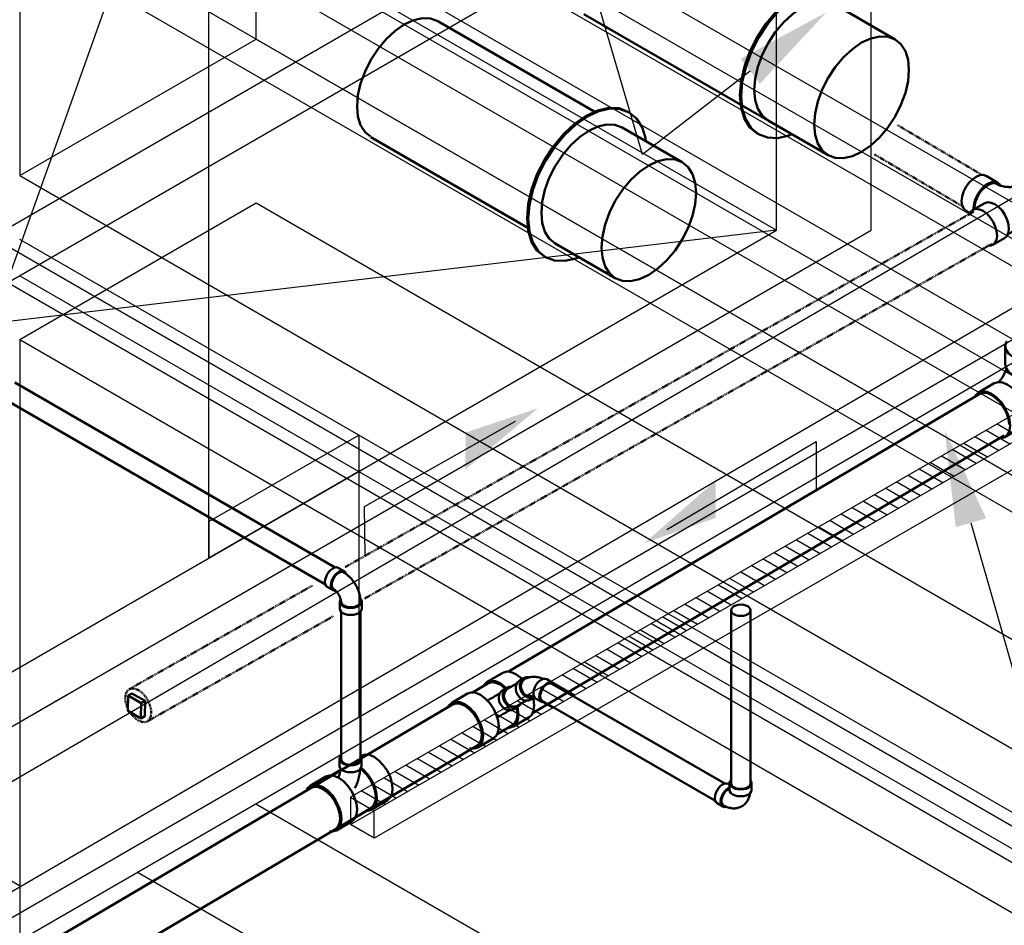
# Model space of a CAD drawing. Header units: inches. Extents: x -18562 to 16489, y -557 to 707.
# Tile 9 of 26: x 765 to 942, y 241 to 404. Entities that reach past the tile are written whole.
import ezdxf
from ezdxf import colors
from ezdxf.entities.mleader import LeaderData, LeaderLine
from ezdxf.math import Vec2, Vec3

# ---------------------------------------------------------------- set-up
doc = ezdxf.new("R2010")
doc.units = ezdxf.units.IN
doc.header["$LTSCALE"] = 0.5
doc.header["$MEASUREMENT"] = 0
for name, pattern in [('Dash - 1_16_', [0.1875, 0.125, -0.0625]), ('Dot 1_32_', [0.03125, 0, -0.03125]), ('HIDDEN2', [0.1875, 0.125, -0.0625])]:
    doc.linetypes.add(name, pattern=pattern)
for name, color, linetype in [('M-DETL-LIGHT', 1, 'Continuous'), ('M-SECT-PATT', 8, 'Continuous'), ('P-PIPE', 3, 'Continuous'), ('P-SANR-FIXT', 6, 'Continuous'), ('S-ANNO-DIMS', 1, 'Continuous')]:
    doc.layers.add(name, color=color, linetype=linetype)
doc.styles.add('Annotative', font='romans.shx', dxfattribs={"width": 0.8, "height": 0.125})

# ---------------------------------------------------------------- blocks, each defined once
blk = doc.blocks.new('Bend - PVC - Sch 40 - DWV_USACE - Standard-V19-DRAINAGE ISOMETRIC')
at = {"layer": 'P-PIPE', "color": 90, "lineweight": 50}
for p, q in [((892.62, 266.7), (892.62, 265.48)), ((896.58, 265.47), (896.58, 266.7)), ((892.6, 266.41), (892.36, 266.55)), ((890.38, 263.12), (891.44, 262.51))]:
    blk.add_line(p, q, dxfattribs=at)
for points in [[(892.83, 267.2, 0), (892.69, 267, 0), (892.62, 266.7, 0), (892.69, 266.41, 0), (892.88, 266.13, 0), (893.2, 265.9, 0), (893.61, 265.71, 0), (894.09, 265.6, 0), (894.6, 265.56, 0), (895.11, 265.6, 0), (895.59, 265.71, 0), (896, 265.89, 0)], [(896, 265.89, 0), (896.31, 266.13, 0), (896.51, 266.41, 0), (896.58, 266.7, 0), (896.51, 267, 0), (896.37, 267.19, 0)], [(890.38, 263.12, 0), (890.15, 263.33, 0), (890.01, 263.64, 0), (889.97, 264.03, 0), (890.02, 264.48, 0), (890.16, 264.95, 0), (890.38, 265.41, 0), (890.67, 265.83, 0), (891.01, 266.19, 0), (891.37, 266.45, 0)], [(892.43, 265.84, 0), (892.07, 265.58, 0), (891.73, 265.22, 0), (891.44, 264.8, 0), (891.22, 264.33, 0), (891.08, 263.86, 0), (891.03, 263.42, 0), (891.08, 263.03, 0), (891.21, 262.72, 0), (891.44, 262.51, 0), (891.73, 262.42, 0), (892.06, 262.45, 0), (892.07, 262.46, 0)], [(891.55, 262.71, 0), (891.36, 262.89, 0), (891.21, 263.27, 0), (891.21, 263.77, 0), (891.36, 264.32, 0), (891.63, 264.86, 0), (892.01, 265.32, 0), (892.58, 265.73, 0)], [(891.37, 266.45, 0), (891.73, 266.61, 0), (892.07, 266.64, 0), (892.36, 266.55, 0)], [(892.6, 265.91, 0), (892.43, 265.84, 0)], [(896, 264.67, 0), (895.59, 264.49, 0), (895.11, 264.37, 0), (894.6, 264.34, 0), (894.08, 264.37, 0), (893.61, 264.49, 0), (893.2, 264.67, 0), (892.88, 264.91, 0), (892.68, 265.18, 0), (892.62, 265.48, 0), (892.62, 265.48, 0)], [(896.58, 265.47, 0), (896.51, 265.18, 0), (896.31, 264.9, 0), (896, 264.67, 0)], [(894.83, 262.56, 0), (895, 262.66, 0), (895.15, 262.77, 0), (895.3, 262.89, 0), (895.43, 263.02, 0), (895.56, 263.16, 0), (895.68, 263.3, 0), (895.78, 263.45, 0), (895.88, 263.6, 0), (895.96, 263.76, 0), (896.04, 263.92, 0), (896.1, 264.08, 0), (896.16, 264.24, 0), (896.21, 264.4, 0), (896.25, 264.56, 0), (896.28, 264.72, 0), (896.31, 264.89, 0), (896.31, 264.9, 0)], [(894.83, 262.56, 0), (894.66, 262.47, 0), (894.49, 262.39, 0), (894.31, 262.32, 0), (894.13, 262.27, 0), (893.95, 262.23, 0), (893.76, 262.2, 0), (893.58, 262.18, 0), (893.4, 262.18, 0), (893.22, 262.18, 0), (893.05, 262.2, 0), (892.88, 262.22, 0), (892.71, 262.25, 0), (892.55, 262.29, 0), (892.39, 262.34, 0), (892.23, 262.39, 0), (892.08, 262.45, 0), (891.93, 262.51, 0), (891.78, 262.58, 0), (891.64, 262.66, 0), (891.55, 262.71, 0)]]:
    blk.add_polyline3d(points, dxfattribs=at)
blk = doc.blocks.new('Bend - PVC - Sch 40 - DWV_USACE - Standard-1114621-DRAINAGE ISOMETRIC')
at = {"layer": 'P-PIPE', "color": 90, "lineweight": 50}
for p, q in [((855.74, 285.54), (854.99, 285.11)), ((860.89, 284.72), (859.83, 285.33)), ((856.97, 281.68), (857.65, 282.08)), ((857.85, 281.9), (858.91, 281.29))]:
    blk.add_line(p, q, dxfattribs=at)
for points in [[(856.97, 281.68, 0), (856.57, 281.53, 0), (856.13, 281.5, 0), (855.69, 281.61, 0), (855.26, 281.84, 0), (854.88, 282.17, 0), (854.58, 282.58, 0), (854.37, 283.06, 0), (854.27, 283.55, 0), (854.29, 284.03, 0), (854.42, 284.47, 0), (854.66, 284.84, 0), (854.99, 285.11, 0)], [(855.74, 285.54, 0), (855.41, 285.27, 0), (855.17, 284.91, 0), (855.04, 284.47, 0), (855.02, 283.98, 0), (855.12, 283.49, 0), (855.33, 283.02, 0), (855.63, 282.6, 0), (856.01, 282.27, 0), (856.44, 282.04, 0), (856.88, 281.94, 0), (857.32, 281.96, 0), (857.64, 282.08, 0)], [(855.85, 285.34, 0), (855.48, 285.01, 0), (855.26, 284.53, 0), (855.22, 283.96, 0), (855.36, 283.39, 0), (855.66, 282.86, 0), (856.09, 282.45, 0), (856.6, 282.21, 0), (857.13, 282.16, 0), (857.54, 282.29, 0)], [(856.69, 285.69, 0), (856.57, 285.71, 0), (856.13, 285.69, 0), (855.74, 285.54, 0)], [(855.85, 285.34, 0), (856.04, 285.44, 0), (856.24, 285.53, 0), (856.45, 285.61, 0), (856.66, 285.67, 0), (856.87, 285.72, 0), (857.08, 285.75, 0), (857.29, 285.77, 0), (857.49, 285.77, 0), (857.7, 285.77, 0), (857.91, 285.75, 0), (858.11, 285.72, 0), (858.31, 285.69, 0), (858.5, 285.64, 0), (858.69, 285.59, 0), (858.88, 285.52, 0), (859.07, 285.45, 0), (859.21, 285.39, 0)], [(857.85, 281.9, 0), (857.63, 282.11, 0), (857.49, 282.42, 0), (857.44, 282.81, 0), (857.49, 283.25, 0), (857.63, 283.72, 0), (857.85, 284.19, 0), (858.14, 284.61, 0), (858.48, 284.97, 0), (858.84, 285.23, 0)], [(859.9, 284.62, 0), (859.54, 284.36, 0), (859.2, 284, 0), (858.91, 283.58, 0), (858.69, 283.11, 0), (858.55, 282.64, 0), (858.5, 282.2, 0), (858.55, 281.81, 0), (858.69, 281.5, 0), (858.91, 281.29, 0), (859.2, 281.2, 0), (859.51, 281.23, 0)], [(858.84, 285.23, 0), (859.2, 285.39, 0), (859.54, 285.42, 0), (859.83, 285.33, 0)], [(861.24, 284.23, 0), (861.11, 284.51, 0), (860.89, 284.72, 0), (860.6, 284.81, 0), (860.26, 284.77, 0), (859.9, 284.62, 0)]]:
    blk.add_polyline3d(points, dxfattribs=at)
blk = doc.blocks.new('Tee Reducing Sanitary - PVC - Sch 40 - DWV - Standard-1114630-DRAINAGE ISOMETRIC')
at = {"layer": 'P-PIPE', "color": 90, "lineweight": 50}
for p, q in [((851.96, 286.5), (849.15, 284.84)), ((849.3, 284.59), (846.54, 282.97)), ((845.61, 282.76), (842.8, 281.1)), ((852.69, 283.8), (851.94, 283.37)), ((853.92, 279.94), (854.67, 280.37)), ((853.85, 276.85), (856.66, 278.51)), ((850.92, 275.47), (853.7, 277.11)), ((847.5, 273.12), (850.32, 274.77))]:
    blk.add_line(p, q, dxfattribs=at)
for points in [[(851.96, 286.49, 0), (851.97, 286.5, 0), (852.65, 286.71, 0), (853.43, 286.63, 0), (854.28, 286.27, 0), (855.13, 285.65, 0), (855.44, 285.32, 0)], [(852.56, 283.73, 0), (852.31, 283.99, 0), (851.47, 284.61, 0), (850.62, 284.97, 0), (849.83, 285.05, 0), (849.16, 284.85, 0), (848.65, 284.37, 0), (848.55, 284.14, 0)], [(849.3, 284.58, 0), (849.31, 284.59, 0), (849.94, 284.79, 0), (850.67, 284.71, 0), (851.47, 284.37, 0), (852.26, 283.79, 0), (852.41, 283.64, 0)], [(845.63, 282.77, 0), (846.3, 282.97, 0), (847.09, 282.89, 0), (847.93, 282.53, 0), (848.78, 281.91, 0), (849.57, 281.08, 0), (850.26, 280.09, 0)], [(851.35, 282.76, 0), (851.25, 282.71, 0), (851.1, 282.62, 0), (850.94, 282.52, 0), (850.77, 282.43, 0), (850.61, 282.33, 0), (850.43, 282.23, 0), (850.26, 282.13, 0), (850.08, 282.03, 0), (849.9, 281.92, 0), (849.71, 281.81, 0), (849.52, 281.7, 0), (849.33, 281.59, 0), (849.18, 281.5, 0)], [(851.54, 280.84, 0), (851.33, 281.31, 0), (851.22, 281.8, 0), (851.24, 282.28, 0), (851.37, 282.73, 0), (851.6, 283.09, 0), (851.93, 283.36, 0), (851.94, 283.37, 0)], [(853.49, 283.98, 0), (853.07, 283.95, 0), (852.68, 283.8, 0), (852.35, 283.53, 0), (852.12, 283.16, 0), (851.99, 282.72, 0), (851.97, 282.23, 0), (852.08, 281.74, 0), (852.29, 281.27, 0)], [(847.44, 278.43, 0), (846.76, 279.42, 0), (845.97, 280.26, 0), (845.12, 280.87, 0), (844.27, 281.24, 0), (843.48, 281.32, 0), (842.81, 281.11, 0), (842.3, 280.63, 0), (842.16, 280.33, 0)], [(853.93, 279.95, 0), (853.53, 279.79, 0), (853.1, 279.77, 0), (852.65, 279.87, 0), (852.22, 280.09, 0), (851.84, 280.42, 0), (851.54, 280.84, 0)], [(852.29, 281.27, 0), (852.59, 280.85, 0), (852.97, 280.52, 0), (853.4, 280.3, 0), (853.85, 280.2, 0), (854.28, 280.23, 0), (854.68, 280.38, 0), (854.98, 280.63, 0)], [(857.46, 281.75, 0), (857.59, 280.61, 0), (857.49, 279.7, 0), (857.17, 278.98, 0), (856.65, 278.5, 0)], [(850.26, 280.09, 0), (850.79, 279.01, 0), (851.12, 277.91, 0), (851.24, 276.87, 0), (851.14, 275.96, 0), (850.82, 275.24, 0), (850.31, 274.77, 0)], [(853.1, 279.73, 0), (853.01, 279.68, 0), (852.85, 279.59, 0), (852.7, 279.5, 0), (852.53, 279.4, 0), (852.37, 279.31, 0), (852.2, 279.21, 0), (852.02, 279.11, 0), (851.84, 279, 0), (851.66, 278.89, 0), (851.47, 278.79, 0), (851.29, 278.68, 0), (851.1, 278.57, 0), (850.95, 278.48, 0)], [(852.95, 276.66, 0), (853.17, 276.64, 0), (853.84, 276.85, 0), (854.35, 277.32, 0), (854.67, 278.04, 0), (854.77, 278.95, 0), (854.65, 279.99, 0), (854.58, 280.23, 0)], [(854.4, 280.22, 0), (854.45, 280.05, 0), (854.57, 279.07, 0), (854.47, 278.22, 0), (854.17, 277.55, 0), (853.69, 277.1, 0)], [(845.99, 273, 0), (846.03, 272.98, 0), (846.82, 272.9, 0), (847.49, 273.11, 0), (848, 273.59, 0), (848.32, 274.31, 0), (848.43, 275.22, 0), (848.31, 276.26, 0), (847.97, 277.35, 0), (847.44, 278.43, 0)]]:
    blk.add_polyline3d(points, dxfattribs=at)
blk.add_arc((854.74, 280.88), 0.347, 315.2708, 354.7506, dxfattribs=at)
blk = doc.blocks.new('Bend - PVC - Sch 40 - DWV_USACE - Standard-1146883-DRAINAGE ISOMETRIC')
at = {"layer": 'P-PIPE', "color": 90, "lineweight": 50}
for p, q in [((2356.27, -471.42), (2356.27, -474.69)), ((2365.59, -474.69), (2365.59, -471.42)), ((2354.32, -478.07), (2351.5, -479.74)), ((2356.22, -487.76), (2359.05, -486.1))]:
    blk.add_line(p, q, dxfattribs=at)
for points in [[(2356.56, -470.55, 0), (2356.43, -470.72, 0), (2356.27, -471.42, 0), (2356.43, -472.11, 0), (2356.9, -472.76, 0), (2357.64, -473.32, 0)], [(2357.64, -473.32, 0), (2358.6, -473.75, 0), (2359.72, -474.02, 0), (2360.93, -474.11, 0), (2362.13, -474.02, 0), (2363.26, -473.75, 0), (2364.22, -473.32, 0), (2364.96, -472.76, 0), (2365.43, -472.12, 0), (2365.59, -471.42, 0), (2365.43, -470.73, 0), (2365.27, -470.5, 0)], [(2357.64, -476.59, 0), (2356.9, -476.03, 0), (2356.43, -475.38, 0), (2356.27, -474.69, 0), (2356.28, -474.64, 0)], [(2365.59, -474.69, 0), (2365.43, -475.38, 0), (2364.96, -476.03, 0), (2364.22, -476.59, 0), (2363.26, -477.01, 0), (2362.13, -477.28, 0), (2360.93, -477.37, 0), (2359.72, -477.28, 0), (2358.6, -477.01, 0), (2357.64, -476.59, 0)], [(2356.48, -475.51, 0), (2356.46, -475.56, 0), (2356.43, -475.68, 0), (2356.39, -475.8, 0), (2356.34, -475.92, 0), (2356.29, -476.05, 0), (2356.24, -476.17, 0), (2356.18, -476.3, 0), (2356.12, -476.42, 0), (2356.05, -476.55, 0), (2355.98, -476.67, 0), (2355.91, -476.8, 0), (2355.84, -476.92, 0), (2355.76, -477.04, 0), (2355.69, -477.16, 0), (2355.61, -477.27, 0), (2355.52, -477.38, 0), (2355.44, -477.49, 0), (2355.36, -477.59, 0), (2355.27, -477.69, 0), (2355.19, -477.78, 0), (2355.13, -477.85, 0)], [(2365.17, -475.88, 0), (2365.15, -476.06, 0), (2365.1, -476.4, 0), (2365.04, -476.73, 0), (2364.98, -477.07, 0), (2364.9, -477.4, 0), (2364.81, -477.73, 0), (2364.72, -478.06, 0), (2364.62, -478.38, 0), (2364.51, -478.7, 0), (2364.39, -479.02, 0), (2364.26, -479.34, 0), (2364.13, -479.66, 0), (2363.98, -479.97, 0), (2363.84, -480.27, 0), (2363.68, -480.58, 0), (2363.52, -480.88, 0), (2363.35, -481.18, 0), (2363.17, -481.47, 0), (2362.99, -481.76, 0), (2362.79, -482.04, 0), (2362.6, -482.32, 0), (2362.39, -482.59, 0), (2362.19, -482.86, 0), (2361.97, -483.13, 0), (2361.75, -483.39, 0), (2361.52, -483.64, 0), (2361.28, -483.89, 0), (2361.04, -484.13, 0), (2360.8, -484.36, 0), (2360.54, -484.59, 0), (2360.28, -484.81, 0), (2360.02, -485.02, 0), (2359.74, -485.23, 0), (2359.73, -485.24, 0)], [(2354.35, -478.06, 0), (2355.01, -477.86, 0), (2355.8, -477.94, 0), (2356.65, -478.3, 0)], [(2356.65, -478.3, 0), (2357.51, -478.92, 0), (2358.3, -479.76, 0), (2358.99, -480.75, 0), (2359.52, -481.84, 0), (2359.86, -482.94, 0), (2359.98, -483.99, 0), (2359.87, -484.9, 0), (2359.55, -485.62, 0), (2359.07, -486.08, 0)], [(2353.82, -479.97, 0), (2352.97, -479.61, 0), (2352.18, -479.52, 0), (2351.51, -479.73, 0), (2350.99, -480.21, 0), (2350.82, -480.6, 0)], [(2355.11, -487.93, 0), (2355.53, -487.98, 0), (2356.21, -487.77, 0), (2356.72, -487.29, 0), (2357.04, -486.56, 0), (2357.15, -485.65, 0), (2357.03, -484.61, 0), (2356.69, -483.51, 0), (2356.16, -482.42, 0), (2355.47, -481.43, 0), (2354.68, -480.59, 0), (2353.82, -479.97, 0)]]:
    blk.add_polyline3d(points, dxfattribs=at)
blk = doc.blocks.new('Plug - PVC - Sch 40 - DWV_USACE - Standard-1073404-DRAINAGE ISOMETRIC')
at = {"layer": 'P-PIPE', "color": 90, "lineweight": 50}
for p, q in [((720.87, 303.33), (720.9, 306.04)), ((721.6, 306.44), (720.9, 306.04)), ((720.9, 306.04), (723.24, 304.69)), ((723.95, 305.09), (721.6, 306.44)), ((723.24, 304.69), (723.21, 301.97)), ((723.24, 304.69), (723.95, 305.09)), ((723.92, 302.37), (723.95, 305.09)), ((723.21, 301.97), (720.87, 303.33)), ((723.92, 302.37), (723.21, 301.97))]:
    blk.add_line(p, q, dxfattribs=at)
blk = doc.blocks.new('Bend - PVC - Sch 40 - DWV_USACE - Standard-V17-DRAINAGE ISOMETRIC ALTERNATE - PLAN 1')
at = {"layer": 'P-PIPE', "color": 90, "lineweight": 50}
for p, q in [((823.52, 304.71), (822.46, 305.32)), ((820.48, 301.89), (821.54, 301.28)), ((822.72, 299.24), (822.72, 298.02)), ((826.68, 298.02), (826.68, 299.24))]:
    blk.add_line(p, q, dxfattribs=at)
for points in [[(820.48, 301.89, 0), (820.26, 302.1, 0), (820.12, 302.41, 0), (820.07, 302.8, 0), (820.12, 303.24, 0), (820.26, 303.71, 0), (820.48, 304.18, 0), (820.77, 304.6, 0), (821.11, 304.96, 0), (821.47, 305.22, 0)], [(822.53, 304.61, 0), (822.17, 304.34, 0), (821.83, 303.99, 0), (821.54, 303.56, 0), (821.32, 303.1, 0), (821.18, 302.63, 0), (821.13, 302.19, 0), (821.18, 301.79, 0), (821.32, 301.49, 0), (821.54, 301.28, 0)], [(822.53, 304.42, 0), (822.11, 304.09, 0), (821.74, 303.63, 0), (821.46, 303.09, 0), (821.31, 302.54, 0), (821.31, 302.04, 0), (821.46, 301.66, 0), (821.66, 301.48, 0)], [(821.47, 305.22, 0), (821.83, 305.38, 0), (822.17, 305.41, 0), (822.46, 305.32, 0)], [(823.52, 304.71, 0), (823.23, 304.8, 0), (822.89, 304.76, 0), (822.53, 304.61, 0)], [(823.41, 304.51, 0), (823.33, 304.55, 0), (822.95, 304.58, 0), (822.53, 304.42, 0)], [(823.41, 304.51, 0), (823.54, 304.43, 0), (823.68, 304.34, 0), (823.81, 304.25, 0), (823.94, 304.15, 0), (824.06, 304.05, 0), (824.19, 303.95, 0), (824.31, 303.84, 0), (824.42, 303.74, 0), (824.54, 303.62, 0), (824.65, 303.51, 0), (824.76, 303.39, 0), (824.87, 303.27, 0), (824.97, 303.14, 0), (825.07, 303.01, 0), (825.17, 302.88, 0), (825.26, 302.75, 0), (825.35, 302.62, 0), (825.44, 302.48, 0), (825.53, 302.34, 0), (825.61, 302.2, 0), (825.69, 302.06, 0), (825.76, 301.91, 0), (825.83, 301.77, 0), (825.9, 301.62, 0), (825.97, 301.47, 0), (826.03, 301.32, 0), (826.08, 301.17, 0), (826.14, 301.02, 0), (826.19, 300.86, 0), (826.23, 300.71, 0), (826.28, 300.55, 0), (826.31, 300.4, 0), (826.35, 300.24, 0), (826.37, 300.08, 0), (826.4, 299.92, 0), (826.42, 299.76, 0), (826.43, 299.61, 0), (826.44, 299.45, 0), (826.45, 299.28, 0), (826.45, 299.24, 0)], [(823.86, 304.24, 0), (823.74, 304.5, 0), (823.52, 304.71, 0)], [(821.54, 301.28, 0), (821.83, 301.19, 0), (821.97, 301.2, 0)], [(821.66, 301.48, 0), (821.69, 301.46, 0), (821.73, 301.43, 0), (821.77, 301.4, 0), (821.81, 301.37, 0), (821.86, 301.34, 0), (821.9, 301.3, 0), (821.95, 301.26, 0), (822, 301.21, 0), (822.05, 301.16, 0), (822.1, 301.11, 0), (822.15, 301.06, 0), (822.2, 301, 0), (822.25, 300.94, 0), (822.29, 300.88, 0), (822.34, 300.82, 0), (822.39, 300.75, 0), (822.43, 300.68, 0), (822.48, 300.62, 0), (822.52, 300.55, 0), (822.56, 300.48, 0), (822.6, 300.4, 0), (822.64, 300.33, 0), (822.67, 300.26, 0), (822.71, 300.19, 0), (822.74, 300.11, 0), (822.77, 300.04, 0), (822.8, 299.97, 0), (822.82, 299.9, 0), (822.84, 299.83, 0), (822.87, 299.76, 0), (822.88, 299.69, 0), (822.9, 299.63, 0), (822.91, 299.56, 0), (822.92, 299.5, 0), (822.93, 299.45, 0), (822.94, 299.39, 0), (822.94, 299.34, 0), (822.95, 299.3, 0), (822.95, 299.25, 0), (822.95, 299.24, 0)], [(822.87, 299.66, 0), (822.79, 299.54, 0), (822.72, 299.24, 0)], [(822.72, 299.24, 0), (822.79, 298.95, 0), (822.98, 298.67, 0), (823.3, 298.43, 0), (823.71, 298.25, 0), (824.18, 298.14, 0), (824.7, 298.1, 0), (825.21, 298.14, 0), (825.69, 298.25, 0), (826.1, 298.43, 0)], [(825.93, 298.53, 0), (825.44, 298.33, 0), (824.85, 298.24, 0), (824.24, 298.27, 0), (823.69, 298.41, 0), (823.26, 298.66, 0), (823.01, 298.98, 0), (822.95, 299.25, 0)], [(826.45, 299.24, 0), (826.44, 299.15, 0), (826.28, 298.81, 0), (825.93, 298.53, 0)], [(826.1, 298.43, 0), (826.41, 298.67, 0), (826.61, 298.95, 0), (826.68, 299.24, 0)], [(826.68, 299.24, 0), (826.61, 299.54, 0), (826.45, 299.76, 0)], [(826.1, 297.21, 0), (825.69, 297.03, 0), (825.21, 296.91, 0), (824.7, 296.87, 0), (824.18, 296.91, 0), (823.71, 297.03, 0), (823.3, 297.21, 0), (822.98, 297.45, 0), (822.79, 297.72, 0), (822.72, 298.02, 0)], [(826.68, 298.02, 0), (826.61, 297.72, 0), (826.41, 297.45, 0), (826.1, 297.21, 0)]]:
    blk.add_polyline3d(points, dxfattribs=at)
blk = doc.blocks.new('Tee Reducing Sanitary - PVC - Sch 40 - DWV - Standard-1148400-DRAINAGE ISOMETRIC ALTERNATE - PLAN 1')
at = {"layer": 'P-PIPE', "color": 90, "lineweight": 50}
for p, q in [((940.76, 374.36), (938.64, 375.61)), ((946.78, 375.44), (944.66, 374.24)), ((934.98, 369.4), (935.73, 368.96)), ((938.42, 370.71), (936.3, 369.51)), ((948.21, 367.96), (950.33, 369.16)), ((942.5, 365.07), (948.06, 368.22)), ((939.84, 363.24), (941.96, 364.43))]:
    blk.add_line(p, q, dxfattribs=at)
for points in [[(934.26, 371.07, 0), (934.37, 371.88, 0), (934.63, 372.73, 0), (935.05, 373.57, 0), (935.58, 374.33, 0), (936.2, 374.98, 0), (936.87, 375.45, 0), (937.52, 375.72, 0), (938.13, 375.78, 0), (938.6, 375.62, 0)], [(941.19, 373.93, 0), (941.17, 373.98, 0), (940.77, 374.36, 0), (940.25, 374.52, 0), (939.65, 374.47, 0), (938.99, 374.2, 0), (938.33, 373.73, 0), (937.71, 373.08, 0), (937.17, 372.32, 0), (936.75, 371.48, 0), (936.49, 370.63, 0), (936.39, 369.82, 0)], [(946.78, 375.44, 0), (946.79, 375.44, 0), (947.33, 375.6, 0), (947.95, 375.53, 0), (948.61, 375.24, 0), (949.27, 374.75, 0), (949.88, 374.1, 0), (950.39, 373.32, 0), (950.79, 372.47, 0), (951.03, 371.61, 0), (951.1, 370.8, 0)], [(936.59, 369.93, 0), (936.64, 370.45, 0), (936.77, 371, 0), (936.97, 371.55, 0), (937.24, 372.1, 0), (937.56, 372.62, 0), (937.93, 373.09, 0), (938.34, 373.49, 0), (938.77, 373.83, 0), (939.2, 374.07, 0), (939.62, 374.22, 0), (940.02, 374.27, 0), (940.38, 374.21, 0), (940.63, 374.09, 0)], [(944.86, 374.01, 0), (944.86, 374.02, 0), (944.8, 373.99, 0), (944.73, 373.95, 0), (944.65, 373.92, 0), (944.56, 373.89, 0), (944.47, 373.86, 0), (944.37, 373.82, 0), (944.27, 373.79, 0), (944.16, 373.76, 0), (944.04, 373.74, 0), (943.93, 373.71, 0), (943.8, 373.69, 0), (943.68, 373.67, 0), (943.55, 373.65, 0), (943.41, 373.64, 0), (943.28, 373.63, 0), (943.14, 373.62, 0), (943.01, 373.61, 0), (942.87, 373.61, 0), (942.73, 373.61, 0), (942.59, 373.62, 0), (942.45, 373.63, 0), (942.31, 373.64, 0), (942.18, 373.65, 0), (942.05, 373.67, 0), (941.91, 373.69, 0), (941.79, 373.71, 0), (941.66, 373.73, 0), (941.54, 373.76, 0), (941.42, 373.79, 0), (941.31, 373.82, 0), (941.2, 373.86, 0), (941.1, 373.89, 0), (941.01, 373.92, 0), (940.92, 373.96, 0), (940.84, 374, 0), (940.76, 374.03, 0), (940.69, 374.07, 0), (940.63, 374.1, 0), (940.62, 374.11, 0)], [(948.98, 369.6, 0), (948.91, 370.41, 0), (948.67, 371.27, 0), (948.27, 372.12, 0), (947.75, 372.9, 0), (947.14, 373.56, 0), (946.49, 374.04, 0), (945.83, 374.33, 0), (945.21, 374.4, 0), (944.67, 374.24, 0), (944.25, 373.87, 0), (944.23, 373.83, 0)], [(948.78, 369.72, 0), (948.71, 370.47, 0), (948.49, 371.26, 0), (948.12, 372.04, 0), (947.65, 372.75, 0), (947.09, 373.36, 0), (946.48, 373.81, 0), (945.87, 374.07, 0), (945.31, 374.13, 0), (944.86, 374.01, 0)], [(934.93, 369.45, 0), (934.58, 369.79, 0), (934.34, 370.35, 0), (934.26, 371.07, 0)], [(940.62, 364.87, 0), (940.54, 365.68, 0), (940.3, 366.54, 0), (939.91, 367.39, 0), (939.39, 368.17, 0), (938.78, 368.83, 0), (938.12, 369.32, 0), (937.46, 369.6, 0), (936.84, 369.67, 0), (936.3, 369.52, 0), (935.89, 369.15, 0), (935.62, 368.59, 0), (935.61, 368.49, 0)], [(936.39, 369.82, 0), (936.4, 369.63, 0)], [(936.61, 369.74, 0), (936.59, 369.93, 0)], [(938.42, 370.71, 0), (938.43, 370.72, 0), (938.96, 370.87, 0), (939.58, 370.8, 0), (940.24, 370.51, 0), (940.9, 370.03, 0), (941.51, 369.37, 0), (942.03, 368.59, 0), (942.42, 367.74, 0), (942.67, 366.88, 0), (942.74, 366.07, 0)], [(947.43, 367.83, 0), (947.66, 367.8, 0), (948.2, 367.96, 0), (948.61, 368.33, 0), (948.88, 368.89, 0), (948.98, 369.6, 0)], [(948.78, 369.72, 0), (948.74, 369.13, 0), (948.55, 368.62, 0), (948.17, 368.28, 0), (948.11, 368.26, 0)], [(951.1, 370.8, 0), (951, 370.09, 0), (950.74, 369.53, 0), (950.32, 369.16, 0)], [(942.74, 366.07, 0), (942.64, 365.36, 0), (942.37, 364.8, 0), (941.95, 364.43, 0)], [(938.9, 363.12, 0), (939.3, 363.07, 0), (939.83, 363.23, 0), (940.25, 363.6, 0), (940.52, 364.16, 0), (940.62, 364.87, 0)]]:
    blk.add_polyline3d(points, dxfattribs=at)
blk = doc.blocks.new('Tee Reducing Sanitary - PVC - Sch 40 - DWV - Standard-1119775-DRAINAGE ISOMETRIC ALTERNATE - PLAN 2')
at = {"layer": 'P-PIPE', "color": 90, "lineweight": 50}
for p, q in [((2236.88, -545.56), (2236.88, -546.79)), ((2240.76, -544.96), (2240.65, -545.02)), ((2240.84, -546.79), (2240.83, -545.56)), ((2234.4, -548.71), (2231.59, -550.36)), ((2236.97, -547.54), (2235.36, -548.49)), ((2239.77, -555.96), (2242.5, -554.35)), ((2242.65, -554.6), (2245.47, -552.95)), ((2236.3, -558.35), (2239.11, -556.69))]:
    blk.add_line(p, q, dxfattribs=at)
for points in [[(2237.16, -544.98, 0), (2237.14, -544.99, 0), (2236.94, -545.27, 0), (2236.88, -545.56, 0), (2236.94, -545.86, 0), (2237.14, -546.13, 0), (2237.46, -546.37, 0)], [(2237.46, -546.37, 0), (2237.87, -546.55, 0), (2238.34, -546.66, 0), (2238.86, -546.7, 0), (2239.37, -546.66, 0), (2239.84, -546.55, 0), (2240.25, -546.37, 0), (2240.57, -546.13, 0), (2240.77, -545.86, 0), (2240.83, -545.56, 0), (2240.77, -545.27, 0), (2240.57, -544.99, 0), (2240.48, -544.92, 0)], [(2240.77, -544.96, 0), (2241.44, -544.75, 0), (2242.23, -544.83, 0), (2243.08, -545.19, 0)], [(2243.08, -545.19, 0), (2243.93, -545.81, 0), (2244.72, -546.64, 0), (2245.41, -547.63, 0), (2245.93, -548.71, 0), (2246.27, -549.8, 0), (2246.39, -550.84, 0), (2246.29, -551.75, 0), (2245.97, -552.47, 0), (2245.46, -552.95, 0)], [(2237.08, -547.29, 0), (2237.07, -547.35, 0), (2237.05, -547.5, 0), (2237.02, -547.65, 0), (2236.99, -547.81, 0), (2236.95, -547.97, 0), (2236.91, -548.14, 0), (2236.86, -548.31, 0), (2236.81, -548.48, 0), (2236.75, -548.65, 0), (2236.68, -548.82, 0), (2236.68, -548.82, 0)], [(2237.46, -547.59, 0), (2237.14, -547.36, 0), (2236.94, -547.08, 0), (2236.88, -546.79, 0)], [(2240.84, -546.79, 0), (2240.77, -547.08, 0), (2240.57, -547.36, 0), (2240.26, -547.59, 0), (2239.85, -547.78, 0), (2239.37, -547.89, 0), (2238.86, -547.93, 0), (2238.34, -547.89, 0), (2237.87, -547.78, 0), (2237.46, -547.59, 0)], [(2240.58, -547.37, 0), (2240.57, -547.54, 0), (2240.54, -547.79, 0), (2240.5, -548.05, 0), (2240.46, -548.3, 0), (2240.41, -548.56, 0), (2240.35, -548.81, 0), (2240.28, -549.06, 0), (2240.21, -549.32, 0), (2240.13, -549.57, 0), (2240.04, -549.82, 0), (2239.95, -550.07, 0), (2239.85, -550.32, 0), (2239.75, -550.57, 0), (2239.64, -550.8, 0)], [(2240.63, -547.35, 0), (2241.06, -547.66, 0), (2241.81, -548.44, 0), (2242.45, -549.37, 0), (2242.94, -550.38, 0), (2243.26, -551.41, 0), (2243.37, -552.38, 0), (2243.27, -553.23, 0), (2242.97, -553.91, 0), (2242.49, -554.36, 0)], [(2241.83, -554.8, 0), (2241.97, -554.82, 0), (2242.64, -554.61, 0), (2243.16, -554.13, 0), (2243.48, -553.41, 0), (2243.58, -552.5, 0), (2243.46, -551.46, 0), (2243.12, -550.36, 0), (2242.59, -549.28, 0), (2241.91, -548.29, 0), (2241.11, -547.46, 0), (2240.72, -547.18, 0)], [(2234.41, -548.7, 0), (2235.09, -548.49, 0), (2235.87, -548.57, 0), (2236.72, -548.93, 0)], [(2236.72, -548.93, 0), (2237.57, -549.55, 0), (2238.36, -550.38, 0), (2239.05, -551.37, 0), (2239.58, -552.45, 0), (2239.91, -553.55, 0), (2240.03, -554.59, 0), (2239.93, -555.5, 0), (2239.61, -556.22, 0), (2239.11, -556.69, 0)], [(2233.91, -550.59, 0), (2233.06, -550.23, 0), (2232.27, -550.15, 0), (2231.6, -550.36, 0), (2231.09, -550.84, 0), (2231.02, -551, 0)], [(2235.1, -558.51, 0), (2235.61, -558.56, 0), (2236.29, -558.36, 0), (2236.8, -557.88, 0), (2237.12, -557.16, 0), (2237.22, -556.25, 0), (2237.1, -555.21, 0), (2236.76, -554.11, 0), (2236.23, -553.03, 0), (2235.55, -552.04, 0), (2234.76, -551.21, 0), (2233.91, -550.59, 0)]]:
    blk.add_polyline3d(points, dxfattribs=at)
blk = doc.blocks.new('Mechanical_Box_G_rvt-1-DRAINAGE ISOMETRIC')
at = {"layer": 'M-DETL-LIGHT'}
for p, q in [((940.64, 331.14), (944.88, 328.69)), ((936.64, 328.83), (940.88, 326.38)), ((938.64, 329.98), (942.88, 327.53)), ((934.64, 327.67), (938.88, 325.22)), ((930.64, 325.36), (934.88, 322.91)), ((932.64, 326.52), (936.88, 324.07)), ((928.64, 324.21), (932.88, 321.76)), ((924.64, 321.9), (928.88, 319.45)), ((926.64, 323.05), (930.88, 320.6)), ((922.64, 320.74), (926.88, 318.29)), ((918.64, 318.43), (922.88, 315.98)), ((920.64, 319.59), (924.88, 317.14)), ((916.64, 317.28), (920.88, 314.83)), ((912.64, 314.97), (916.88, 312.52)), ((914.64, 316.12), (918.88, 313.68)), ((908.64, 312.66), (912.88, 310.21)), ((910.64, 313.82), (914.88, 311.37)), ((906.64, 311.51), (910.88, 309.06)), ((902.64, 309.2), (906.88, 306.75)), ((904.64, 310.35), (908.88, 307.9)), ((900.64, 308.04), (904.88, 305.59)), ((896.64, 305.73), (900.88, 303.28)), ((898.64, 306.89), (902.88, 304.44)), ((894.64, 304.58), (898.88, 302.13)), ((890.64, 302.27), (894.88, 299.82)), ((892.64, 303.42), (896.88, 300.97)), ((888.64, 301.11), (892.88, 298.66)), ((884.64, 298.8), (888.88, 296.35)), ((886.64, 299.96), (890.88, 297.51)), ((882.64, 297.65), (886.88, 295.2)), ((878.64, 295.34), (882.88, 292.89)), ((880.64, 296.49), (884.88, 294.05)), ((876.64, 294.19), (880.88, 291.74)), ((872.64, 291.88), (876.88, 289.43)), ((874.64, 293.03), (878.88, 290.58)), ((870.64, 290.72), (874.88, 288.27)), ((866.64, 288.41), (870.88, 285.96)), ((868.64, 289.57), (872.88, 287.12)), ((864.64, 287.26), (868.88, 284.81)), ((860.64, 284.95), (864.88, 282.5)), ((862.64, 286.1), (866.88, 283.65)), ((856.64, 282.64), (860.88, 280.19)), ((858.64, 283.79), (862.88, 281.34)), ((854.64, 281.48), (858.88, 279.03)), ((850.64, 279.17), (854.88, 276.72)), ((852.64, 280.33), (856.88, 277.88)), ((848.64, 278.02), (852.88, 275.57)), ((844.64, 275.71), (848.88, 273.26)), ((846.64, 276.86), (850.88, 274.42)), ((842.64, 274.56), (846.88, 272.11)), ((838.64, 272.25), (842.88, 269.8)), ((840.64, 273.4), (844.88, 270.95)), ((836.64, 271.09), (840.88, 268.64)), ((832.64, 268.78), (836.88, 266.33)), ((834.64, 269.94), (838.88, 267.49)), ((830.64, 267.63), (834.88, 265.18)), ((826.64, 265.32), (830.88, 262.87)), ((828.64, 266.47), (832.88, 264.02)), ((824.64, 264.16), (828.88, 261.71))]:
    blk.add_line(p, q, dxfattribs=at)
at = {"layer": 'P-PIPE', "color": 90, "lineweight": 50}
for p, q in [((922.31, 400.08), (911.53, 406.3)), ((866.47, 404.61), (910.31, 379.3)), ((868.45, 387.09), (840.28, 403.35)), ((899.53, 385.52), (910.31, 379.3)), ((884.12, 378.04), (873.35, 384.26)), ((828.28, 382.56), (856.45, 366.3)), ((861.35, 363.47), (872.12, 357.25)), ((821.87, 305.37), (764.42, 338.54)), ((937.51, 336.5), (852.96, 286.71)), ((762.67, 335.51), (820.12, 302.34)), ((857.3, 279.26), (941.89, 329.06)), ((822.93, 297.45), (822.93, 270.89)), ((826.43, 270.89), (826.43, 297.42)), ((892.89, 297.69), (892.89, 266.66)), ((896.39, 266.66), (896.39, 297.69)), ((854.34, 284.48), (852.8, 283.6)), ((891.75, 266.62), (860.76, 284.51)), ((854.53, 280.56), (856.08, 281.44)), ((859.01, 281.48), (889.99, 263.6)), ((842.93, 280.8), (644.81, 164.04)), ((649.19, 156.61), (847.31, 273.37))]:
    blk.add_line(p, q, dxfattribs=at)
at = {"layer": 'P-PIPE', "color": 90, "linetype": 'HIDDEN2', "lineweight": 50}
for p, q in [((937.81, 375.82), (922.65, 384.76)), ((918.63, 379.44), (934.34, 370.18)), ((936.42, 369.18), (823.7, 305.45)), ((827.11, 299.77), (939.68, 363.41))]:
    blk.add_line(p, q, dxfattribs=at)
at = {"layer": 'P-PIPE', "color": 90, "linetype": 'Dash - 1_16_', "lineweight": 50}
for p, q in [((817.81, 302.13), (784.93, 283.54)), ((788.19, 277.77), (821.54, 296.62))]:
    blk.add_line(p, q, dxfattribs=at)
at = {"layer": 'P-PIPE', "color": 90, "lineweight": 50}
for points in [[(905.09, 408.42, 0), (903.02, 406.99, 0), (901.03, 405.14, 0), (899.19, 402.95, 0), (897.59, 400.5, 0), (896.27, 397.88, 0), (895.29, 395.2, 0), (894.68, 392.55, 0), (894.48, 390.05, 0)], [(905.31, 408.29, 0), (903.24, 406.86, 0), (901.25, 405.01, 0), (899.42, 402.82, 0), (897.81, 400.37, 0), (896.49, 397.75, 0), (895.51, 395.07, 0), (894.91, 392.42, 0), (894.71, 389.91, 0)], [(905.53, 405.71, 0), (903.88, 404.57, 0), (902.28, 403.09, 0), (900.82, 401.34, 0), (899.53, 399.38, 0), (898.48, 397.28, 0), (897.69, 395.14, 0), (897.21, 393.02, 0), (897.05, 391.01, 0)], [(825.8, 388.06, 0), (825.96, 390.06, 0), (826.44, 392.18, 0), (827.23, 394.33, 0), (828.28, 396.42, 0), (829.57, 398.38, 0), (831.04, 400.13, 0), (832.63, 401.61, 0), (834.28, 402.75, 0)], [(834.28, 402.75, 0), (835.94, 403.52, 0), (837.53, 403.88, 0), (839, 403.83, 0), (840.28, 403.35, 0), (840.28, 403.35, 0)], [(916.31, 399.49, 0), (914.65, 398.34, 0), (913.06, 396.87, 0), (911.59, 395.12, 0), (910.31, 393.15, 0), (909.25, 391.06, 0), (908.47, 388.91, 0), (907.99, 386.8, 0), (907.82, 384.79, 0)], [(924.79, 394.59, 0), (924.63, 396.41, 0), (924.15, 397.97, 0), (923.36, 399.21, 0), (922.31, 400.08, 0), (921.02, 400.56, 0), (919.55, 400.62, 0), (917.96, 400.26, 0), (916.31, 399.49, 0)], [(916.31, 379.89, 0), (917.96, 381.04, 0), (919.55, 382.51, 0), (921.02, 384.27, 0), (922.31, 386.23, 0), (923.36, 388.32, 0), (924.15, 390.47, 0), (924.63, 392.58, 0), (924.79, 394.59, 0)], [(897.05, 391.01, 0), (897.21, 389.2, 0), (897.69, 387.64, 0), (898.48, 386.4, 0), (899.53, 385.52, 0)], [(894.48, 390.05, 0), (894.68, 387.77, 0), (895.29, 385.82, 0), (896.27, 384.27, 0), (897.59, 383.18, 0), (897.71, 383.13, 0)], [(894.71, 389.91, 0), (894.91, 387.64, 0), (895.51, 385.69, 0), (896.49, 384.14, 0), (897.81, 383.05, 0), (899.42, 382.45, 0), (901.25, 382.38, 0), (903.24, 382.83, 0), (903.77, 383.07, 0)], [(828.21, 382.63, 0), (827.23, 383.44, 0), (826.44, 384.68, 0), (825.96, 386.24, 0), (825.8, 388.06, 0)], [(874.51, 387.03, 0), (874.4, 387.11, 0), (872.8, 387.71, 0), (870.96, 387.78, 0), (868.97, 387.33, 0), (866.9, 386.37, 0)], [(877.58, 381.81, 0), (877.53, 382.39, 0), (876.93, 384.34, 0), (875.95, 385.89, 0), (874.63, 386.98, 0), (873.02, 387.58, 0), (871.19, 387.65, 0), (869.2, 387.2, 0), (867.13, 386.24, 0)], [(866.9, 386.37, 0), (864.83, 384.94, 0), (862.84, 383.1, 0), (861.01, 380.91, 0), (859.4, 378.45, 0), (858.08, 375.84, 0), (857.1, 373.15, 0), (856.5, 370.51, 0), (856.3, 368, 0)], [(867.13, 386.24, 0), (865.06, 384.81, 0), (863.07, 382.96, 0), (861.24, 380.77, 0), (859.63, 378.32, 0), (858.31, 375.71, 0), (857.33, 373.02, 0), (856.73, 370.38, 0), (856.52, 367.87, 0)], [(867.35, 383.66, 0), (865.69, 382.52, 0), (864.1, 381.04, 0), (862.63, 379.29, 0), (861.35, 377.33, 0), (860.29, 375.24, 0), (859.51, 373.09, 0), (859.03, 370.97, 0), (858.86, 368.97, 0)], [(873.35, 384.26, 0), (872.06, 384.74, 0), (870.6, 384.79, 0), (869, 384.43, 0), (867.35, 383.66, 0)], [(907.82, 384.79, 0), (907.99, 382.97, 0), (908.47, 381.42, 0), (909.25, 380.17, 0), (910.31, 379.3, 0), (911.59, 378.82, 0), (913.06, 378.76, 0), (914.65, 379.13, 0), (916.31, 379.89, 0)], [(886.61, 372.54, 0), (886.45, 374.36, 0), (885.96, 375.92, 0), (885.18, 377.16, 0), (884.12, 378.04, 0), (882.84, 378.51, 0), (881.37, 378.57, 0), (879.78, 378.21, 0), (878.12, 377.44, 0)], [(878.12, 377.44, 0), (876.47, 376.3, 0), (874.88, 374.82, 0), (873.41, 373.07, 0), (872.12, 371.11, 0), (871.07, 369.02, 0), (870.28, 366.87, 0), (869.8, 364.75, 0), (869.64, 362.75, 0)], [(878.12, 357.85, 0), (879.78, 358.99, 0), (881.37, 360.47, 0), (882.84, 362.22, 0), (884.12, 364.18, 0), (885.18, 366.28, 0), (885.96, 368.42, 0), (886.45, 370.54, 0), (886.61, 372.54, 0)], [(856.3, 368, 0), (856.5, 365.73, 0), (857.1, 363.78, 0), (858.08, 362.23, 0), (859.4, 361.13, 0), (859.53, 361.09, 0)], [(856.52, 367.87, 0), (856.73, 365.6, 0), (857.33, 363.65, 0), (858.31, 362.1, 0), (859.63, 361, 0), (861.24, 360.41, 0), (863.07, 360.33, 0), (865.06, 360.79, 0), (865.58, 361.03, 0)], [(858.86, 368.97, 0), (859.03, 367.15, 0), (859.51, 365.59, 0), (860.29, 364.35, 0), (861.35, 363.47, 0)], [(869.64, 362.75, 0), (869.8, 360.93, 0), (870.28, 359.37, 0), (871.07, 358.13, 0), (872.12, 357.25, 0), (873.41, 356.78, 0), (874.88, 356.72, 0), (876.47, 357.08, 0), (878.12, 357.85, 0)], [(937.54, 336.5, 0), (938.15, 336.69, 0), (938.89, 336.62, 0), (939.67, 336.28, 0)], [(939.67, 336.28, 0), (940.46, 335.7, 0), (941.2, 334.93, 0), (941.84, 334.01, 0), (942.33, 333, 0), (942.64, 331.98, 0), (942.76, 331.02, 0)], [(895.88, 298.4, 0), (895.52, 298.56, 0), (895.1, 298.67, 0), (894.64, 298.7, 0), (894.19, 298.67, 0), (893.77, 298.56, 0), (893.41, 298.4, 0)], [(893.41, 298.4, 0), (893.13, 298.19, 0), (892.95, 297.95, 0), (892.89, 297.69, 0), (892.95, 297.43, 0), (893.13, 297.18, 0), (893.41, 296.98, 0)], [(893.41, 296.98, 0), (893.77, 296.81, 0), (894.19, 296.71, 0), (894.64, 296.68, 0), (895.1, 296.71, 0), (895.52, 296.81, 0), (895.88, 296.98, 0)], [(895.88, 296.98, 0), (896.16, 297.18, 0), (896.33, 297.43, 0), (896.39, 297.69, 0), (896.33, 297.95, 0), (896.16, 298.19, 0), (895.88, 298.4, 0)], [(858.65, 282.28, 0), (858.69, 282.68, 0), (858.82, 283.09, 0), (859.01, 283.5, 0), (859.27, 283.88, 0), (859.57, 284.19, 0), (859.89, 284.43, 0)], [(859.89, 284.43, 0), (860.21, 284.56, 0), (860.51, 284.59, 0), (860.76, 284.51, 0)], [(852.43, 281.37, 0), (852.25, 281.79, 0), (852.16, 282.22, 0), (852.18, 282.65, 0), (852.29, 283.04, 0), (852.51, 283.36, 0), (852.8, 283.6, 0)], [(842.94, 280.81, 0), (843.56, 281, 0), (844.3, 280.92, 0), (845.08, 280.59, 0)], [(854.54, 280.56, 0), (854.19, 280.43, 0), (853.8, 280.41, 0), (853.41, 280.5, 0), (853.03, 280.7, 0), (852.7, 281, 0), (852.43, 281.37, 0)], [(859.01, 281.48, 0), (858.82, 281.66, 0), (858.69, 281.94, 0), (858.65, 282.28, 0)], [(845.08, 280.59, 0), (845.87, 280.01, 0), (846.61, 279.24, 0), (847.25, 278.32, 0), (847.74, 277.31, 0), (848.05, 276.29, 0), (848.17, 275.32, 0)], [(848.17, 275.32, 0), (848.07, 274.48, 0), (847.77, 273.81, 0), (847.29, 273.36, 0)], [(823.44, 270.27, 0), (823.16, 270.48, 0), (822.99, 270.73, 0), (822.93, 270.99, 0)], [(825.91, 270.27, 0), (825.55, 270.11, 0), (825.13, 270.01, 0), (824.68, 269.98, 0), (824.22, 270.01, 0), (823.8, 270.11, 0), (823.44, 270.27, 0)], [(826.43, 270.99, 0), (826.37, 270.73, 0), (826.19, 270.48, 0), (825.91, 270.27, 0)], [(817.54, 265.84, 0), (818.17, 266.03, 0), (818.9, 265.95, 0), (819.69, 265.62, 0)], [(819.69, 265.62, 0), (820.48, 265.04, 0), (821.22, 264.27, 0), (821.85, 263.35, 0), (822.34, 262.34, 0), (822.66, 261.32, 0), (822.77, 260.35, 0)], [(893.41, 265.95, 0), (893.13, 266.16, 0), (892.95, 266.4, 0), (892.89, 266.66, 0)], [(895.88, 265.95, 0), (895.52, 265.79, 0), (895.1, 265.69, 0), (894.64, 265.65, 0), (894.19, 265.69, 0), (893.77, 265.79, 0), (893.41, 265.95, 0)], [(896.39, 266.66, 0), (896.33, 266.4, 0), (896.16, 266.16, 0), (895.88, 265.95, 0)], [(822.77, 260.35, 0), (822.67, 259.51, 0), (822.38, 258.84, 0), (821.9, 258.39, 0)]]:
    blk.add_polyline3d(points, dxfattribs=at)
at = {"layer": 'P-PIPE', "color": 90, "linetype": 'Dot 1_32_', "lineweight": 50}
for points in [[(786.58, 283.37, 0), (785.97, 283.63, 0), (785.41, 283.68, 0), (784.92, 283.53, 0), (784.54, 283.18, 0), (784.3, 282.66, 0), (784.22, 282, 0)], [(788.9, 279.3, 0), (788.83, 280.05, 0), (788.6, 280.84, 0), (788.23, 281.62, 0), (787.75, 282.33, 0), (787.19, 282.93, 0), (786.58, 283.37, 0)], [(784.22, 282, 0), (784.29, 281.25, 0), (784.52, 280.46, 0), (784.88, 279.69, 0), (785.37, 278.97, 0), (785.93, 278.38, 0), (786.53, 277.93, 0)], [(786.53, 277.93, 0), (787.14, 277.68, 0), (787.71, 277.62, 0), (788.2, 277.77, 0), (788.57, 278.12, 0), (788.81, 278.64, 0), (788.9, 279.3, 0)]]:
    blk.add_polyline3d(points, dxfattribs=at)
at = {"layer": 'P-SANR-FIXT', "color": 1}
for p, q in [((1231.94, 499.31), (824.64, 264.16)), ((824.64, 259.26), (1231.94, 494.42)), ((828.88, 261.71), (1231.94, 494.42)), ((1231.94, 489.52), (828.88, 256.81)), ((824.64, 264.16), (828.88, 261.71)), ((824.64, 264.16), (824.64, 259.26)), ((828.88, 256.81), (828.88, 261.71)), ((828.88, 256.81), (824.64, 259.26))]:
    blk.add_line(p, q, dxfattribs=at)
at = {"layer": 'P-PIPE', "color": 90, "lineweight": 50}
for name, p in [('Tee Reducing Sanitary - PVC - Sch 40 - DWV - Standard-1148400-DRAINAGE ISOMETRIC ALTERNATE - PLAN 1', (-0.02, -0.01)), ('Bend - PVC - Sch 40 - DWV_USACE - Standard-1146883-DRAINAGE ISOMETRIC', (-1414.22, 816.49)), ('Bend - PVC - Sch 40 - DWV_USACE - Standard-V17-DRAINAGE ISOMETRIC ALTERNATE - PLAN 1', (-0.02, -0.01)), ('Tee Reducing Sanitary - PVC - Sch 40 - DWV - Standard-1114630-DRAINAGE ISOMETRIC', (-0.01, -0.01)), ('Bend - PVC - Sch 40 - DWV_USACE - Standard-1114621-DRAINAGE ISOMETRIC', (-0.01, -0.01)), ('Plug - PVC - Sch 40 - DWV_USACE - Standard-1073404-DRAINAGE ISOMETRIC', (63.82, -23.66)), ('Tee Reducing Sanitary - PVC - Sch 40 - DWV - Standard-1119775-DRAINAGE ISOMETRIC ALTERNATE - PLAN 2', (-1414.21, 816.57)), ('Bend - PVC - Sch 40 - DWV_USACE - Standard-V19-DRAINAGE ISOMETRIC', (-0.01, -0.01))]:
    blk.add_blockref(name, p, dxfattribs=at)

msp = doc.modelspace()

# ---------------------------------------------------------------- hatches: boundary and pattern name
at = {"layer": 'S-ANNO-DIMS', "lineweight": -3}
h = msp.add_hatch(color=256, dxfattribs=at)
h.dxf.hatch_style = 1
h.paths.add_polyline_path([(858.25, 333.92), (845.2, 322.89), (845.32, 329.57)])
h = msp.add_hatch(color=256, dxfattribs=at)
h.dxf.hatch_style = 1
h.paths.add_polyline_path([(877.29, 309.7), (890.15, 320.95), (890.15, 314.28)])

# ---------------------------------------------------------------- linework, layer by layer
at = {"layer": 'M-SECT-PATT', "lineweight": -3}
for p, q in [((1231.98, 539.9), (748.49, 257.97)), ((1223.5, 515.26), (693.16, 206.01)), ((820.44, 270.39), (1231.98, 510.36)), ((943.48, 370.74), (780.85, 464.64)), ((765.46, 248.17), (395.47, 461.78)), ((739.83, 352.78), (918.02, 455.66)), ((731.35, 347.88), (901.05, 445.86)), ((918.02, 445.86), (739.83, 342.98)), ((918.02, 445.86), (739.83, 342.98)), ((901.05, 365.84), (901.05, 445.86)), ((918.02, 365.84), (918.02, 445.86)), ((799.23, 442.59), (1599.68, -19.54)), ((1028.33, 315.22), (807.72, 442.59)), ((807.72, 400.14), (807.72, 442.59)), ((780.85, 440.14), (943.48, 346.25)), ((770.95, 439.33), (991.56, 311.95)), ((985.91, 308.69), (765.29, 436.06)), ((789.33, 430.35), (731.35, 267.86)), ((789.33, 430.35), (901.05, 365.84)), ((991.56, 293.99), (770.95, 421.36)), ((765.29, 418.1), (985.91, 290.73)), ((765.29, 418.1), (765.29, 375.64)), ((799.23, 307.06), (799.23, 418.08)), ((765.29, 375.64), (807.72, 400.14)), ((807.72, 400.14), (1028.33, 272.76)), ((765.29, 375.64), (985.91, 248.27)), ((765.29, 346.25), (807.72, 370.74)), ((807.72, 370.74), (1002.88, 258.07)), ((901.05, 365.84), (619.63, 332.37)), ((731.35, 267.86), (901.05, 365.84)), ((739.83, 262.96), (918.02, 365.84)), ((990.15, 234.39), (765.29, 364.21)), ((763.17, 362.99), (988.03, 233.16)), ((739.83, 262.96), (909.54, 360.94)), ((826.1, 329.1), (773.78, 359.31)), ((765.29, 357.68), (985.91, 230.3)), ((763.17, 356.45), (983.79, 229.08)), ((773.78, 352.78), (826.1, 322.57)), ((773.78, 352.78), (826.1, 322.57)), ((943.48, 346.25), (714.38, 213.97)), ((765.29, 346.25), (765.29, 238.47)), ((765.29, 346.25), (985.91, 218.87)), ((799.23, 313.59), (826.1, 329.1)), ((826.1, 329.1), (826.1, 322.57)), ((826.1, 322.57), (799.23, 307.06)), ((826.1, 322.57), (799.23, 307.06)), ((826.1, 322.57), (826.1, 298.07)), ((799.23, 313.59), (799.23, 307.06)), ((826.1, 298.07), (826.1, 278.48)), ((739.83, 262.96), (773.78, 282.56)), ((693.16, 196.83), (820.44, 270.39)), ((807.66, 263), (1597.55, -193.05)), ((786.45, 250.75), (1576.34, -205.3))]:
    msp.add_line(p, q, dxfattribs=at)
at = {"layer": 'S-ANNO-DIMS', "lineweight": -3}
for points in [[(854.14, 331.53), (827.06, 316.22), (827.22, 307.44)], [(881.36, 312.16), (908.16, 327.96), (908.16, 319)]]:
    msp.add_lwpolyline(points, dxfattribs=at)

# ---------------------------------------------------------------- block references
at = {"color": 9}
msp.add_blockref('Mechanical_Box_G_rvt-1-DRAINAGE ISOMETRIC', (0, 0), dxfattribs=at)

# ---------------------------------------------------------------- leaders
at = {"layer": 'S-ANNO-DIMS', "lineweight": -3}
ml = msp.add_multileader_mtext('Standard', dxfattribs=at)
ml.set_content('MECHANICAL ROOM VENTILATION PIPES REF: S405A AND S707A', color=2, style='Annotative')
ml.set_leader_properties()
ml.build(insert=Vec2(0, 0))
ml.multileader.update_dxf_attribs({"dogleg_length": 0.36, "arrow_head_size": 17.28, "scale": 96})
ctx = ml.context
ctx.base_point, ctx.scale, ctx.char_height, ctx.arrow_head_size, ctx.landing_gap_size, ctx.plane_origin = Vec3(635.99, 660.02), 96, 12, 17.28, 8.64, Vec3(889.71, 603.62)
ctx.text_align_type = 2
notes = []
notes.append((ctx, [(1, (1, 1, 0), (795.02, 660.02), (-1, 0), 8.27, [(1, [(910, 404.93), (876.99, 379.41)], 0, [])])]))
ctx.mtext.insert, ctx.mtext.width, ctx.mtext.defined_height, ctx.mtext.alignment, ctx.mtext.flow_direction = Vec3(778.12, 666.02), 162.439, 75.97, 3, 5
ml = msp.add_multileader_mtext('Standard', dxfattribs=at)
ml.set_content('8" SOLID PVC DRAIN', color=2, style='Annotative')
ml.set_leader_properties()
ml.build(insert=Vec2(0, 0))
ml.multileader.update_dxf_attribs({"text_right_attachment_type": 3, "dogleg_length": 0.36, "arrow_head_size": 17.28, "scale": 96})
ctx = ml.context
ctx.base_point, ctx.scale, ctx.char_height, ctx.arrow_head_size, ctx.landing_gap_size, ctx.plane_origin = Vec3(851.63, 231.35), 96, 12, 17.28, 8.64, Vec3(629.86, 597.83)
ctx.right_attachment = 3
notes.append((ctx, [(1, (1, 1, 0), (965.58, 209.07), (-1, 0), 22.15, [(0, [(931.2, 330.01)], 0, [])])]))
ctx.mtext.insert, ctx.mtext.width, ctx.mtext.flow_direction = Vec3(860.27, 237.35), 79.9378, 5
for ctx, leaders in notes:
    for number, flags, end, landing, length, lines in leaders:
        leader = LeaderData()
        leader.index, (leader.has_last_leader_line, leader.has_dogleg_vector, leader.attachment_direction) = number, flags
        leader.last_leader_point, leader.dogleg_vector, leader.dogleg_length = Vec3(end), Vec3(landing), length
        for number, points, colour, breaks in lines:
            line = LeaderLine()
            line.index, line.vertices, line.color, line.breaks = number, Vec3.list(points), colors.encode_raw_color(colour), breaks
            leader.lines.append(line)
        ctx.leaders.append(leader)

doc.saveas('drawing.dxf')
